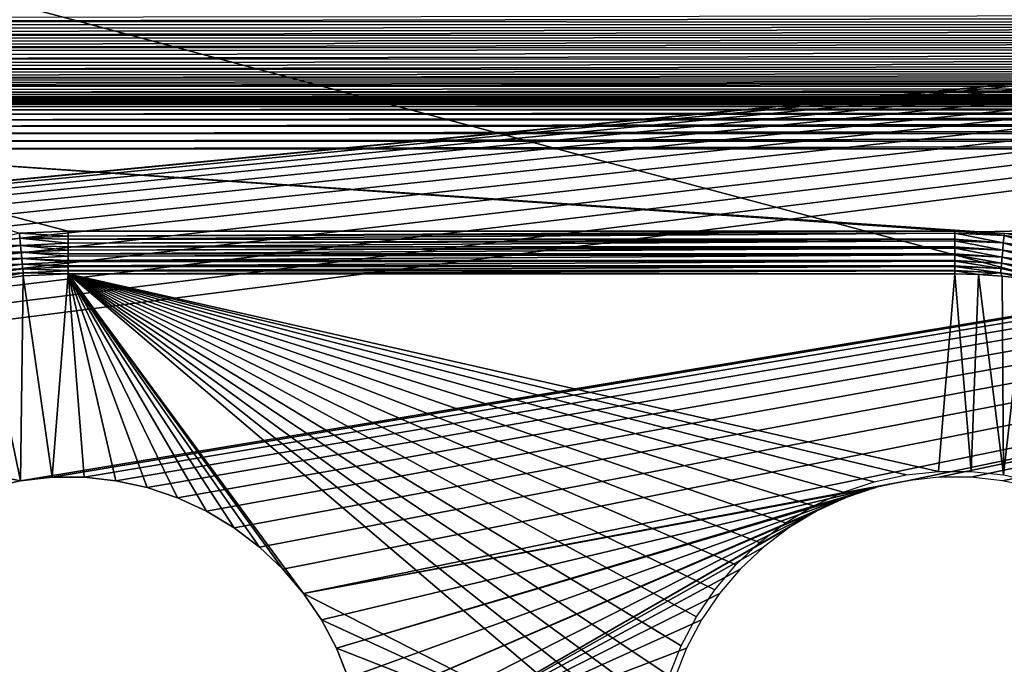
# Model space of a CAD drawing. Header units: millimetres. Extents: x -110 to 110, y 0 to 80.
# Tile 216 of 256: x -38 to -16, y 51 to 65. Entities that reach past the tile are written whole.
import ezdxf

# ---------------------------------------------------------------- set-up
doc = ezdxf.new("R2010")
doc.units = ezdxf.units.MM
doc.header["$LTSCALE"] = 59.460957
for name, color, linetype in [('157', 7, 'CONTINUOUS'), ('194', 7, 'CONTINUOUS'), ('248', 7, 'CONTINUOUS'), ('33', 7, 'CONTINUOUS'), ('336', 7, 'CONTINUOUS'), ('338', 7, 'CONTINUOUS'), ('345', 7, 'CONTINUOUS'), ('346', 7, 'CONTINUOUS'), ('347', 7, 'CONTINUOUS'), ('49', 7, 'CONTINUOUS'), ('6', 7, 'CONTINUOUS'), ('74', 7, 'CONTINUOUS')]:
    doc.layers.add(name, color=color, linetype=linetype)

msp = doc.modelspace()

# ---------------------------------------------------------------- linework, layer by layer
at = {"layer": '157', "color": 7, "linetype": 'Continuous', "true_color": 0xe0f2ff}
for points in [[(-43.367, 63.217, 50.983), (67.522, 63.217, 50.983), (-43.403, 63.253, 53.035), (-43.367, 63.217, 50.983)], [(67.522, 63.217, 50.983), (67.665, 63.223, 51.321), (-43.403, 63.253, 53.035), (67.522, 63.217, 50.983)], [(67.665, 63.223, 51.321), (67.85, 63.229, 51.641), (-43.403, 63.253, 53.035), (67.665, 63.223, 51.321)], [(67.85, 63.229, 51.641), (68.073, 63.234, 51.936), (-43.403, 63.253, 53.035), (67.85, 63.229, 51.641)], [(68.073, 63.234, 51.936), (68.33, 63.238, 52.201), (-43.403, 63.253, 53.035), (68.073, 63.234, 51.936)], [(68.33, 63.238, 52.201), (68.618, 63.242, 52.432), (-43.403, 63.253, 53.035), (68.33, 63.238, 52.201)], [(68.618, 63.242, 52.432), (68.932, 63.246, 52.626), (-43.403, 63.253, 53.035), (68.618, 63.242, 52.432)], [(68.932, 63.246, 52.626), (69.268, 63.249, 52.78), (-43.403, 63.253, 53.035), (68.932, 63.246, 52.626)], [(69.268, 63.249, 52.78), (69.619, 63.25, 52.892), (-43.403, 63.253, 53.035), (69.268, 63.249, 52.78)], [(69.619, 63.25, 52.892), (69.983, 63.252, 52.96), (-43.403, 63.253, 53.035), (69.619, 63.25, 52.892)], [(69.983, 63.252, 52.96), (70.35, 63.252, 52.983), (-43.403, 63.253, 53.035), (69.983, 63.252, 52.96)], [(-43.403, 63.253, 53.035), (70.35, 63.252, 52.983), (81.331, 63.253, 53.035), (-43.403, 63.253, 53.035)]]:
    msp.add_3dface(points, dxfattribs=at)
at = {"layer": '194', "color": 7, "linetype": 'Continuous', "true_color": 0xe0f2ff}
for points in [[(-46.937, 65.02, 54.986), (81.331, 65.253, 55), (-47.091, 65.097, 54.994), (-46.937, 65.02, 54.986)], [(81.331, 64.971, 54.98), (81.331, 65.253, 55), (-46.937, 65.02, 54.986), (81.331, 64.971, 54.98)], [(-46.785, 64.944, 54.976), (81.331, 64.971, 54.98), (-46.937, 65.02, 54.986), (-46.785, 64.944, 54.976)], [(-46.634, 64.868, 54.963), (81.331, 64.971, 54.98), (-46.785, 64.944, 54.976), (-46.634, 64.868, 54.963)], [(-46.485, 64.794, 54.947), (81.331, 64.971, 54.98), (-46.634, 64.868, 54.963), (-46.485, 64.794, 54.947)], [(-46.338, 64.721, 54.928), (81.331, 64.971, 54.98), (-46.485, 64.794, 54.947), (-46.338, 64.721, 54.928)], [(81.331, 64.695, 54.921), (81.331, 64.971, 54.98), (-46.338, 64.721, 54.928), (81.331, 64.695, 54.921)], [(-46.195, 64.649, 54.907), (81.331, 64.695, 54.921), (-46.338, 64.721, 54.928), (-46.195, 64.649, 54.907)], [(-46.055, 64.579, 54.883), (81.331, 64.695, 54.921), (-46.195, 64.649, 54.907), (-46.055, 64.579, 54.883)], [(-45.919, 64.511, 54.857), (81.331, 64.695, 54.921), (-46.055, 64.579, 54.883), (-45.919, 64.511, 54.857)], [(-45.787, 64.445, 54.83), (81.331, 64.695, 54.921), (-45.919, 64.511, 54.857), (-45.787, 64.445, 54.83)], [(81.331, 64.431, 54.823), (81.331, 64.695, 54.921), (-45.787, 64.445, 54.83), (81.331, 64.431, 54.823)], [(-45.658, 64.38, 54.8), (81.331, 64.431, 54.823), (-45.787, 64.445, 54.83), (-45.658, 64.38, 54.8)], [(-45.473, 64.288, 54.752), (81.331, 64.431, 54.823), (-45.658, 64.38, 54.8), (-45.473, 64.288, 54.752)], [(-45.298, 64.2, 54.701), (81.331, 64.431, 54.823), (-45.473, 64.288, 54.752), (-45.298, 64.2, 54.701)], [(81.331, 64.182, 54.689), (81.331, 64.431, 54.823), (-45.298, 64.2, 54.701), (81.331, 64.182, 54.689)], [(-45.133, 64.118, 54.647), (81.331, 64.182, 54.689), (-45.298, 64.2, 54.701), (-45.133, 64.118, 54.647)], [(-44.979, 64.041, 54.591), (81.331, 64.182, 54.689), (-45.133, 64.118, 54.647), (-44.979, 64.041, 54.591)], [(-44.835, 63.969, 54.533), (81.331, 64.182, 54.689), (-44.979, 64.041, 54.591), (-44.835, 63.969, 54.533)], [(81.331, 63.955, 54.522), (81.331, 64.182, 54.689), (-44.835, 63.969, 54.533), (81.331, 63.955, 54.522)], [(-44.7, 63.901, 54.474), (81.331, 63.955, 54.522), (-44.835, 63.969, 54.533), (-44.7, 63.901, 54.474)], [(-44.575, 63.839, 54.415), (81.331, 63.955, 54.522), (-44.7, 63.901, 54.474), (-44.575, 63.839, 54.415)], [(-44.46, 63.781, 54.355), (81.331, 63.955, 54.522), (-44.575, 63.839, 54.415), (-44.46, 63.781, 54.355)], [(81.331, 63.754, 54.324), (81.331, 63.955, 54.522), (-44.46, 63.781, 54.355), (81.331, 63.754, 54.324)], [(-44.353, 63.728, 54.294), (81.331, 63.754, 54.324), (-44.46, 63.781, 54.355), (-44.353, 63.728, 54.294)], [(-44.255, 63.679, 54.234), (81.331, 63.754, 54.324), (-44.353, 63.728, 54.294), (-44.255, 63.679, 54.234)], [(-44.165, 63.634, 54.175), (81.331, 63.754, 54.324), (-44.255, 63.679, 54.234), (-44.165, 63.634, 54.175)], [(-44.083, 63.593, 54.116), (81.331, 63.754, 54.324), (-44.165, 63.634, 54.175), (-44.083, 63.593, 54.116)], [(81.331, 63.582, 54.1), (81.331, 63.754, 54.324), (-44.083, 63.593, 54.116), (81.331, 63.582, 54.1)], [(-43.938, 63.52, 54), (81.331, 63.582, 54.1), (-44.083, 63.593, 54.116), (-43.938, 63.52, 54)], [(-43.819, 63.461, 53.888), (81.331, 63.582, 54.1), (-43.938, 63.52, 54), (-43.819, 63.461, 53.888)], [(81.331, 63.444, 53.854), (81.331, 63.582, 54.1), (-43.819, 63.461, 53.888), (81.331, 63.444, 53.854)], [(-43.719, 63.411, 53.78), (81.331, 63.444, 53.854), (-43.819, 63.461, 53.888), (-43.719, 63.411, 53.78)], [(-43.639, 63.371, 53.677), (81.331, 63.444, 53.854), (-43.719, 63.411, 53.78), (-43.639, 63.371, 53.677)], [(81.331, 63.342, 53.591), (81.331, 63.444, 53.854), (-43.639, 63.371, 53.677), (81.331, 63.342, 53.591)], [(-43.573, 63.338, 53.577), (81.331, 63.342, 53.591), (-43.639, 63.371, 53.677), (-43.573, 63.338, 53.577)], [(-43.52, 63.311, 53.481), (81.331, 63.342, 53.591), (-43.573, 63.338, 53.577), (-43.52, 63.311, 53.481)], [(-43.479, 63.291, 53.388), (81.331, 63.342, 53.591), (-43.52, 63.311, 53.481), (-43.479, 63.291, 53.388)], [(81.331, 63.278, 53.316), (81.331, 63.342, 53.591), (-43.479, 63.291, 53.388), (81.331, 63.278, 53.316)], [(-43.447, 63.275, 53.298), (81.331, 63.278, 53.316), (-43.479, 63.291, 53.388), (-43.447, 63.275, 53.298)], [(-43.425, 63.264, 53.211), (81.331, 63.278, 53.316), (-43.447, 63.275, 53.298), (-43.425, 63.264, 53.211)], [(-43.41, 63.256, 53.124), (81.331, 63.278, 53.316), (-43.425, 63.264, 53.211), (-43.41, 63.256, 53.124)], [(-43.403, 63.253, 53.035), (81.331, 63.278, 53.316), (-43.41, 63.256, 53.124), (-43.403, 63.253, 53.035)], [(-43.403, 63.253, 53.035), (81.331, 63.253, 53.035), (81.331, 63.278, 53.316), (-43.403, 63.253, 53.035)]]:
    msp.add_3dface(points, dxfattribs=at)
at = {"layer": '248', "color": 7, "linetype": 'Continuous', "true_color": 0xe0f2ff}
for points in [[(67.522, 63.217, 50.983), (-43.367, 63.199, 50.811), (67.522, 63.199, 50.811), (67.522, 63.217, 50.983)], [(67.522, 63.217, 50.983), (-43.367, 63.217, 50.983), (-43.367, 63.199, 50.811), (67.522, 63.217, 50.983)], [(67.522, 63.199, 50.811), (-43.367, 63.152, 50.645), (67.522, 63.152, 50.645), (67.522, 63.199, 50.811)], [(-43.367, 63.199, 50.811), (-43.367, 63.152, 50.645), (67.522, 63.199, 50.811), (-43.367, 63.199, 50.811)], [(-43.367, 63.152, 50.645), (-43.367, 63.077, 50.49), (67.522, 63.152, 50.645), (-43.367, 63.152, 50.645)], [(67.522, 63.152, 50.645), (-43.367, 63.077, 50.49), (67.522, 63.077, 50.49), (67.522, 63.152, 50.645)], [(67.522, 63.077, 50.49), (-43.367, 62.977, 50.35), (67.522, 62.977, 50.35), (67.522, 63.077, 50.49)], [(-43.367, 63.077, 50.49), (-43.367, 62.977, 50.35), (67.522, 63.077, 50.49), (-43.367, 63.077, 50.49)], [(67.522, 62.977, 50.35), (-43.367, 62.854, 50.229), (67.522, 62.854, 50.229), (67.522, 62.977, 50.35)], [(-43.367, 62.977, 50.35), (-43.367, 62.854, 50.229), (67.522, 62.977, 50.35), (-43.367, 62.977, 50.35)], [(67.522, 62.854, 50.229), (-43.367, 62.712, 50.131), (67.522, 62.712, 50.131), (67.522, 62.854, 50.229)], [(-43.367, 62.854, 50.229), (-43.367, 62.712, 50.131), (67.522, 62.854, 50.229), (-43.367, 62.854, 50.229)], [(67.522, 62.712, 50.131), (-43.367, 62.556, 50.059), (67.522, 62.556, 50.059), (67.522, 62.712, 50.131)], [(-43.367, 62.712, 50.131), (-43.367, 62.556, 50.059), (67.522, 62.712, 50.131), (-43.367, 62.712, 50.131)], [(67.522, 62.556, 50.059), (-43.367, 62.389, 50.015), (67.522, 62.389, 50.015), (67.522, 62.556, 50.059)], [(-43.367, 62.556, 50.059), (-43.367, 62.389, 50.015), (67.522, 62.556, 50.059), (-43.367, 62.556, 50.059)], [(-43.367, 62.217, 50), (67.522, 62.217, 50), (67.522, 62.389, 50.015), (-43.367, 62.217, 50)], [(-43.367, 62.389, 50.015), (-43.367, 62.217, 50), (67.522, 62.389, 50.015), (-43.367, 62.389, 50.015)]]:
    msp.add_3dface(points, dxfattribs=at)
at = {"layer": '33', "color": 7, "linetype": 'Continuous', "true_color": 0xe0f2ff}
for points in [[(57.548, 70.705, 47.036), (-51.904, 60.172, 46.852), (-57.548, 70.705, 47.036), (57.548, 70.705, 47.036)], [(-51.904, 60.172, 46.852), (57.548, 70.705, 47.036), (-51.5, 60.198, 46.853), (-51.904, 60.172, 46.852)], [(-51.5, 60.198, 46.853), (57.548, 70.705, 47.036), (-51.096, 60.172, 46.852), (-51.5, 60.198, 46.853)], [(-51.096, 60.172, 46.852), (57.548, 70.705, 47.036), (-50.699, 60.093, 46.851), (-51.096, 60.172, 46.852)], [(-50.699, 60.093, 46.851), (57.548, 70.705, 47.036), (-50.316, 59.962, 46.848), (-50.699, 60.093, 46.851)], [(-50.316, 59.962, 46.848), (57.548, 70.705, 47.036), (-49.953, 59.783, 46.845), (-50.316, 59.962, 46.848)], [(-49.953, 59.783, 46.845), (57.548, 70.705, 47.036), (-49.616, 59.558, 46.841), (-49.953, 59.783, 46.845)], [(-49.616, 59.558, 46.841), (57.548, 70.705, 47.036), (-49.312, 59.292, 46.837), (-49.616, 59.558, 46.841)], [(-49.312, 59.292, 46.837), (57.548, 70.705, 47.036), (-49.045, 58.987, 46.831), (-49.312, 59.292, 46.837)], [(-49.045, 58.987, 46.831), (57.548, 70.705, 47.036), (-48.82, 58.651, 46.826), (-49.045, 58.987, 46.831)], [(-48.82, 58.651, 46.826), (57.548, 70.705, 47.036), (-48.641, 58.287, 46.819), (-48.82, 58.651, 46.826)], [(-48.641, 58.287, 46.819), (57.548, 70.705, 47.036), (-48.511, 57.904, 46.813), (-48.641, 58.287, 46.819)], [(-48.511, 57.904, 46.813), (57.548, 70.705, 47.036), (-48.432, 57.507, 46.806), (-48.511, 57.904, 46.813)], [(-48.432, 57.507, 46.806), (57.548, 70.705, 47.036), (-48.406, 57.103, 46.799), (-48.432, 57.507, 46.806)], [(-48.406, 57.103, 46.799), (57.548, 70.705, 47.036), (-37.551, 54.914, 46.76), (-48.406, 57.103, 46.799)], [(-37.551, 54.914, 46.76), (57.548, 70.705, 47.036), (-36.852, 54.99, 46.762), (-37.551, 54.914, 46.76)], [(-36.852, 54.99, 46.762), (57.548, 70.705, 47.036), (-36.148, 54.99, 46.762), (-36.852, 54.99, 46.762)], [(-36.148, 54.99, 46.762), (57.548, 70.705, 47.036), (-35.449, 54.914, 46.76), (-36.148, 54.99, 46.762)], [(-35.449, 54.914, 46.76), (57.548, 70.705, 47.036), (-34.761, 54.763, 46.758), (-35.449, 54.914, 46.76)], [(-34.761, 54.763, 46.758), (57.548, 70.705, 47.036), (-34.094, 54.538, 46.754), (-34.761, 54.763, 46.758)], [(-34.094, 54.538, 46.754), (57.548, 70.705, 47.036), (-33.456, 54.243, 46.749), (-34.094, 54.538, 46.754)], [(-33.456, 54.243, 46.749), (57.548, 70.705, 47.036), (-32.853, 53.88, 46.742), (-33.456, 54.243, 46.749)], [(-32.853, 53.88, 46.742), (57.548, 70.705, 47.036), (-32.292, 53.454, 46.735), (-32.853, 53.88, 46.742)], [(-32.292, 53.454, 46.735), (57.548, 70.705, 47.036), (-31.781, 52.97, 46.726), (-32.292, 53.454, 46.735)], [(-31.781, 52.97, 46.726), (57.548, 70.705, 47.036), (-31.326, 52.434, 46.717), (-31.781, 52.97, 46.726)], [(57.548, 70.705, 47.036), (-18.051, 54.914, 46.76), (-31.326, 52.434, 46.717), (57.548, 70.705, 47.036)], [(-18.051, 54.914, 46.76), (57.548, 70.705, 47.036), (-17.352, 54.99, 46.762), (-18.051, 54.914, 46.76)], [(-17.352, 54.99, 46.762), (57.548, 70.705, 47.036), (-16.648, 54.99, 46.762), (-17.352, 54.99, 46.762)], [(-16.648, 54.99, 46.762), (57.548, 70.705, 47.036), (-15.949, 54.914, 46.76), (-16.648, 54.99, 46.762)], [(-15.949, 54.914, 46.76), (57.548, 70.705, 47.036), (-15.261, 54.763, 46.758), (-15.949, 54.914, 46.76)], [(-38.239, 54.763, 46.758), (-48.406, 57.103, 46.799), (-37.551, 54.914, 46.76), (-38.239, 54.763, 46.758)], [(-18.051, 54.914, 46.76), (-18.739, 54.763, 46.758), (-31.326, 52.434, 46.717), (-18.051, 54.914, 46.76)], [(-31.326, 52.434, 46.717), (-18.739, 54.763, 46.758), (-30.931, 51.851, 46.707), (-31.326, 52.434, 46.717)], [(-30.931, 51.851, 46.707), (-18.739, 54.763, 46.758), (-30.601, 51.229, 46.696), (-30.931, 51.851, 46.707)], [(-18.739, 54.763, 46.758), (-19.406, 54.538, 46.754), (-30.601, 51.229, 46.696), (-18.739, 54.763, 46.758)], [(-30.601, 51.229, 46.696), (-19.406, 54.538, 46.754), (-30.34, 50.576, 46.685), (-30.601, 51.229, 46.696)], [(-30.34, 50.576, 46.685), (-19.406, 54.538, 46.754), (-30.152, 49.897, 46.673), (-30.34, 50.576, 46.685)], [(-19.406, 54.538, 46.754), (-20.044, 54.243, 46.749), (-30.152, 49.897, 46.673), (-19.406, 54.538, 46.754)], [(-30.152, 49.897, 46.673), (-20.044, 54.243, 46.749), (-30.038, 49.203, 46.661), (-30.152, 49.897, 46.673)], [(-20.044, 54.243, 46.749), (-30, 48.5, 46.648), (-30.038, 49.203, 46.661), (-20.044, 54.243, 46.749)], [(-20.044, 54.243, 46.749), (-20.647, 53.88, 46.742), (-30, 48.5, 46.648), (-20.044, 54.243, 46.749)], [(-20.647, 53.88, 46.742), (-21.208, 53.454, 46.735), (-30, 48.5, 46.648), (-20.647, 53.88, 46.742)], [(-21.208, 53.454, 46.735), (-21.719, 52.97, 46.726), (-30, 48.5, 46.648), (-21.208, 53.454, 46.735)], [(-21.719, 52.97, 46.726), (-22.174, 52.434, 46.717), (-30, 48.5, 46.648), (-21.719, 52.97, 46.726)], [(-22.174, 52.434, 46.717), (-22.569, 51.851, 46.707), (-30, 48.5, 46.648), (-22.174, 52.434, 46.717)], [(-22.569, 51.851, 46.707), (-22.899, 51.229, 46.696), (-30, 48.5, 46.648), (-22.569, 51.851, 46.707)], [(-22.899, 51.229, 46.696), (-23.16, 50.576, 46.685), (-30, 48.5, 46.648), (-22.899, 51.229, 46.696)]]:
    msp.add_3dface(points, dxfattribs=at)
at = {"layer": '336', "color": 7, "linetype": 'Continuous', "true_color": 0xe0f2ff}
for points in [[(-38.466, 59.288, 49.337), (-37.551, 54.914, 49.261), (-37.487, 59.421, 49.339), (-38.466, 59.288, 49.337)], [(-37.551, 54.914, 49.261), (-36.852, 54.99, 49.262), (-37.487, 59.421, 49.339), (-37.551, 54.914, 49.261)], [(-37.487, 59.421, 49.339), (-36.852, 54.99, 49.262), (-36.5, 59.465, 49.34), (-37.487, 59.421, 49.339)], [(-36.852, 54.99, 49.262), (-36.148, 54.99, 49.262), (-36.5, 59.465, 49.34), (-36.852, 54.99, 49.262)], [(-31.781, 52.97, 49.227), (-31.326, 52.434, 49.217), (-36.5, 59.465, 49.34), (-31.781, 52.97, 49.227)], [(-32.292, 53.454, 49.235), (-31.781, 52.97, 49.227), (-36.5, 59.465, 49.34), (-32.292, 53.454, 49.235)], [(-32.853, 53.88, 49.243), (-32.292, 53.454, 49.235), (-36.5, 59.465, 49.34), (-32.853, 53.88, 49.243)], [(-33.456, 54.243, 49.249), (-32.853, 53.88, 49.243), (-36.5, 59.465, 49.34), (-33.456, 54.243, 49.249)], [(-34.094, 54.538, 49.254), (-33.456, 54.243, 49.249), (-36.5, 59.465, 49.34), (-34.094, 54.538, 49.254)], [(-34.761, 54.763, 49.258), (-34.094, 54.538, 49.254), (-36.5, 59.465, 49.34), (-34.761, 54.763, 49.258)], [(-35.449, 54.914, 49.261), (-34.761, 54.763, 49.258), (-36.5, 59.465, 49.34), (-35.449, 54.914, 49.261)], [(-36.148, 54.99, 49.262), (-35.449, 54.914, 49.261), (-36.5, 59.465, 49.34), (-36.148, 54.99, 49.262)], [(-31.326, 52.434, 49.217), (-23.631, 48.5, 49.149), (-36.5, 59.465, 49.34), (-31.326, 52.434, 49.217)], [(-22.682, 51.919, 49.208), (-22.279, 52.513, 49.219), (-36.5, 59.465, 49.34), (-22.682, 51.919, 49.208)], [(-23.018, 51.285, 49.197), (-22.682, 51.919, 49.208), (-36.5, 59.465, 49.34), (-23.018, 51.285, 49.197)], [(-23.284, 50.618, 49.186), (-23.018, 51.285, 49.197), (-36.5, 59.465, 49.34), (-23.284, 50.618, 49.186)], [(-23.476, 49.926, 49.174), (-23.284, 50.618, 49.186), (-36.5, 59.465, 49.34), (-23.476, 49.926, 49.174)], [(-23.592, 49.217, 49.161), (-23.476, 49.926, 49.174), (-36.5, 59.465, 49.34), (-23.592, 49.217, 49.161)], [(-23.631, 48.5, 49.149), (-23.592, 49.217, 49.161), (-36.5, 59.465, 49.34), (-23.631, 48.5, 49.149)], [(-18.073, 55.044, 49.263), (-17.359, 55.121, 49.264), (-36.5, 59.465, 49.34), (-18.073, 55.044, 49.263)], [(-36.5, 59.465, 49.34), (-17.359, 55.121, 49.264), (-17, 59.465, 49.34), (-36.5, 59.465, 49.34)], [(-18.774, 54.889, 49.26), (-18.073, 55.044, 49.263), (-36.5, 59.465, 49.34), (-18.774, 54.889, 49.26)], [(-19.455, 54.66, 49.256), (-18.774, 54.889, 49.26), (-36.5, 59.465, 49.34), (-19.455, 54.66, 49.256)], [(-20.106, 54.359, 49.251), (-19.455, 54.66, 49.256), (-36.5, 59.465, 49.34), (-20.106, 54.359, 49.251)], [(-20.721, 53.989, 49.245), (-20.106, 54.359, 49.251), (-36.5, 59.465, 49.34), (-20.721, 53.989, 49.245)], [(-21.293, 53.554, 49.237), (-20.721, 53.989, 49.245), (-36.5, 59.465, 49.34), (-21.293, 53.554, 49.237)], [(-21.814, 53.061, 49.228), (-21.293, 53.554, 49.237), (-36.5, 59.465, 49.34), (-21.814, 53.061, 49.228)], [(-22.279, 52.513, 49.219), (-21.814, 53.061, 49.228), (-36.5, 59.465, 49.34), (-22.279, 52.513, 49.219)], [(-17.359, 55.121, 49.264), (-16.641, 55.121, 49.264), (-17, 59.465, 49.34), (-17.359, 55.121, 49.264)], [(-17, 59.465, 49.34), (-16.641, 55.121, 49.264), (-16.477, 59.453, 49.34), (-17, 59.465, 49.34)], [(-16.641, 55.121, 49.264), (-15.927, 55.044, 49.263), (-16.477, 59.453, 49.34), (-16.641, 55.121, 49.264)], [(-16.477, 59.453, 49.34), (-15.927, 55.044, 49.263), (-15.956, 59.416, 49.339), (-16.477, 59.453, 49.34)], [(-15.956, 59.416, 49.339), (-15.927, 55.044, 49.263), (-15.437, 59.353, 49.338), (-15.956, 59.416, 49.339)], [(-15.927, 55.044, 49.263), (-15.226, 54.889, 49.26), (-15.437, 59.353, 49.338), (-15.927, 55.044, 49.263)], [(-38.239, 54.763, 49.258), (-37.551, 54.914, 49.261), (-38.466, 59.288, 49.337), (-38.239, 54.763, 49.258)], [(-30.931, 51.851, 49.207), (-23.631, 48.5, 49.149), (-31.326, 52.434, 49.217), (-30.931, 51.851, 49.207)], [(-30.601, 51.229, 49.196), (-23.631, 48.5, 49.149), (-30.931, 51.851, 49.207), (-30.601, 51.229, 49.196)], [(-30.34, 50.576, 49.185), (-23.631, 48.5, 49.149), (-30.601, 51.229, 49.196), (-30.34, 50.576, 49.185)]]:
    msp.add_3dface(points, dxfattribs=at)
at = {"layer": '338', "color": 7, "linetype": 'Continuous', "true_color": 0xe0f2ff}
for points in [[(-37.551, 54.914, 46.76), (-37.551, 54.914, 49.261), (-38.239, 54.763, 49.258), (-37.551, 54.914, 46.76)], [(-38.239, 54.763, 46.758), (-37.551, 54.914, 46.76), (-38.239, 54.763, 49.258), (-38.239, 54.763, 46.758)], [(-36.852, 54.99, 46.762), (-36.852, 54.99, 49.262), (-37.551, 54.914, 49.261), (-36.852, 54.99, 46.762)], [(-37.551, 54.914, 46.76), (-36.852, 54.99, 46.762), (-37.551, 54.914, 49.261), (-37.551, 54.914, 46.76)], [(-36.852, 54.99, 46.762), (-36.148, 54.99, 46.762), (-36.852, 54.99, 49.262), (-36.852, 54.99, 46.762)], [(-36.148, 54.99, 46.762), (-36.148, 54.99, 49.262), (-36.852, 54.99, 49.262), (-36.148, 54.99, 46.762)], [(-36.148, 54.99, 46.762), (-35.449, 54.914, 46.76), (-36.148, 54.99, 49.262), (-36.148, 54.99, 46.762)], [(-35.449, 54.914, 46.76), (-35.449, 54.914, 49.261), (-36.148, 54.99, 49.262), (-35.449, 54.914, 46.76)], [(-35.449, 54.914, 46.76), (-34.761, 54.763, 46.758), (-35.449, 54.914, 49.261), (-35.449, 54.914, 46.76)], [(-34.761, 54.763, 46.758), (-34.761, 54.763, 49.258), (-35.449, 54.914, 49.261), (-34.761, 54.763, 46.758)], [(-34.761, 54.763, 46.758), (-34.094, 54.538, 46.754), (-34.761, 54.763, 49.258), (-34.761, 54.763, 46.758)], [(-34.094, 54.538, 46.754), (-34.094, 54.538, 49.254), (-34.761, 54.763, 49.258), (-34.094, 54.538, 46.754)], [(-34.094, 54.538, 46.754), (-33.456, 54.243, 46.749), (-34.094, 54.538, 49.254), (-34.094, 54.538, 46.754)], [(-33.456, 54.243, 46.749), (-33.456, 54.243, 49.249), (-34.094, 54.538, 49.254), (-33.456, 54.243, 46.749)], [(-32.853, 53.88, 46.742), (-32.853, 53.88, 49.243), (-33.456, 54.243, 49.249), (-32.853, 53.88, 46.742)], [(-33.456, 54.243, 46.749), (-32.853, 53.88, 46.742), (-33.456, 54.243, 49.249), (-33.456, 54.243, 46.749)], [(-32.292, 53.454, 46.735), (-32.292, 53.454, 49.235), (-32.853, 53.88, 49.243), (-32.292, 53.454, 46.735)], [(-32.853, 53.88, 46.742), (-32.292, 53.454, 46.735), (-32.853, 53.88, 49.243), (-32.853, 53.88, 46.742)], [(-32.292, 53.454, 46.735), (-31.781, 52.97, 46.726), (-32.292, 53.454, 49.235), (-32.292, 53.454, 46.735)], [(-31.781, 52.97, 46.726), (-31.781, 52.97, 49.227), (-32.292, 53.454, 49.235), (-31.781, 52.97, 46.726)], [(-31.781, 52.97, 46.726), (-31.326, 52.434, 46.717), (-31.781, 52.97, 49.227), (-31.781, 52.97, 46.726)], [(-31.326, 52.434, 46.717), (-31.326, 52.434, 49.217), (-31.781, 52.97, 49.227), (-31.326, 52.434, 46.717)], [(-31.326, 52.434, 46.717), (-30.931, 51.851, 46.707), (-31.326, 52.434, 49.217), (-31.326, 52.434, 46.717)], [(-30.931, 51.851, 46.707), (-30.931, 51.851, 49.207), (-31.326, 52.434, 49.217), (-30.931, 51.851, 46.707)], [(-30.931, 51.851, 46.707), (-30.601, 51.229, 46.696), (-30.931, 51.851, 49.207), (-30.931, 51.851, 46.707)], [(-30.601, 51.229, 46.696), (-30.601, 51.229, 49.196), (-30.931, 51.851, 49.207), (-30.601, 51.229, 46.696)], [(-30.601, 51.229, 46.696), (-30.34, 50.576, 46.685), (-30.601, 51.229, 49.196), (-30.601, 51.229, 46.696)], [(-30.34, 50.576, 46.685), (-30.34, 50.576, 49.185), (-30.601, 51.229, 49.196), (-30.34, 50.576, 46.685)]]:
    msp.add_3dface(points, dxfattribs=at)
at = {"layer": '345', "color": 7, "linetype": 'Continuous', "true_color": 0xe0f2ff}
for points in [[(-16.455, 60.393, 50), (-17, 60.406, 50), (-15.917, 60.313, 49.999), (-16.455, 60.393, 50)], [(-15.917, 60.313, 49.999), (-17, 60.406, 50), (-17, 60.363, 49.999), (-15.917, 60.313, 49.999)], [(-15.917, 60.313, 49.999), (-17, 60.363, 49.999), (-15.933, 60.146, 49.977), (-15.917, 60.313, 49.999)], [(-15.933, 60.146, 49.977), (-17, 60.363, 49.999), (-17, 60.232, 49.985), (-15.933, 60.146, 49.977)], [(-17, 60.196, 49.978), (-15.933, 60.146, 49.977), (-17, 60.232, 49.985), (-17, 60.196, 49.978)], [(-15.91, 60.356, 50), (-16.455, 60.393, 50), (-15.917, 60.313, 49.999), (-15.91, 60.356, 50)], [(-14.875, 59.998, 49.977), (-15.917, 60.313, 49.999), (-15.933, 60.146, 49.977), (-14.875, 59.998, 49.977)], [(-14.844, 60.163, 49.999), (-15.91, 60.356, 50), (-15.917, 60.313, 49.999), (-14.844, 60.163, 49.999)], [(-14.844, 60.163, 49.999), (-15.917, 60.313, 49.999), (-14.875, 59.998, 49.977), (-14.844, 60.163, 49.999)], [(-15.933, 60.146, 49.977), (-17, 60.196, 49.978), (-15.947, 59.986, 49.928), (-15.933, 60.146, 49.977)], [(-15.947, 59.986, 49.928), (-17, 60.196, 49.978), (-17, 60.063, 49.939), (-15.947, 59.986, 49.928)], [(-17, 60.034, 49.928), (-15.947, 59.986, 49.928), (-17, 60.063, 49.939), (-17, 60.034, 49.928)], [(-15.947, 59.986, 49.928), (-17, 60.034, 49.928), (-15.961, 59.836, 49.852), (-15.947, 59.986, 49.928)], [(-15.961, 59.836, 49.852), (-17, 60.034, 49.928), (-17, 59.905, 49.866), (-15.961, 59.836, 49.852)], [(-14.904, 59.84, 49.927), (-15.933, 60.146, 49.977), (-15.947, 59.986, 49.928), (-14.904, 59.84, 49.927)], [(-14.875, 59.998, 49.977), (-15.933, 60.146, 49.977), (-14.904, 59.84, 49.927), (-14.875, 59.998, 49.977)], [(-17, 59.884, 49.853), (-15.961, 59.836, 49.852), (-17, 59.905, 49.866), (-17, 59.884, 49.853)], [(-15.961, 59.836, 49.852), (-17, 59.884, 49.853), (-15.973, 59.7, 49.752), (-15.961, 59.836, 49.852)], [(-15.973, 59.7, 49.752), (-17, 59.884, 49.853), (-17, 59.762, 49.765), (-15.973, 59.7, 49.752)], [(-14.955, 59.559, 49.751), (-15.961, 59.836, 49.852), (-15.973, 59.7, 49.752), (-14.955, 59.559, 49.751)], [(-14.931, 59.692, 49.851), (-15.947, 59.986, 49.928), (-15.961, 59.836, 49.852), (-14.931, 59.692, 49.851)], [(-14.931, 59.692, 49.851), (-15.961, 59.836, 49.852), (-14.955, 59.559, 49.751), (-14.931, 59.692, 49.851)], [(-14.904, 59.84, 49.927), (-15.947, 59.986, 49.928), (-14.931, 59.692, 49.851), (-14.904, 59.84, 49.927)], [(-17, 59.748, 49.753), (-15.973, 59.7, 49.752), (-17, 59.762, 49.765), (-17, 59.748, 49.753)], [(-15.973, 59.7, 49.752), (-17, 59.748, 49.753), (-15.984, 59.584, 49.631), (-15.973, 59.7, 49.752)], [(-15.984, 59.584, 49.631), (-17, 59.748, 49.753), (-17, 59.639, 49.642), (-15.984, 59.584, 49.631)], [(-17, 59.63, 49.632), (-15.984, 59.584, 49.631), (-17, 59.639, 49.642), (-17, 59.63, 49.632)], [(-15.993, 59.489, 49.491), (-17, 59.63, 49.632), (-17, 59.539, 49.499), (-15.993, 59.489, 49.491)], [(-15.984, 59.584, 49.631), (-17, 59.63, 49.632), (-15.993, 59.489, 49.491), (-15.984, 59.584, 49.631)], [(-14.994, 59.351, 49.489), (-15.984, 59.584, 49.631), (-15.993, 59.489, 49.491), (-14.994, 59.351, 49.489)], [(-14.977, 59.444, 49.629), (-15.973, 59.7, 49.752), (-15.984, 59.584, 49.631), (-14.977, 59.444, 49.629)], [(-14.977, 59.444, 49.629), (-15.984, 59.584, 49.631), (-14.994, 59.351, 49.489), (-14.977, 59.444, 49.629)], [(-14.955, 59.559, 49.751), (-15.973, 59.7, 49.752), (-14.977, 59.444, 49.629), (-14.955, 59.559, 49.751)], [(-17, 59.535, 49.492), (-15.993, 59.489, 49.491), (-17, 59.539, 49.499), (-17, 59.535, 49.492)], [(-17, 59.465, 49.34), (-16.477, 59.453, 49.34), (-17, 59.535, 49.492), (-17, 59.465, 49.34)], [(-16.477, 59.453, 49.34), (-15.993, 59.489, 49.491), (-17, 59.535, 49.492), (-16.477, 59.453, 49.34)], [(-16.477, 59.453, 49.34), (-15.956, 59.416, 49.339), (-15.993, 59.489, 49.491), (-16.477, 59.453, 49.34)], [(-15.437, 59.353, 49.338), (-14.994, 59.351, 49.489), (-15.993, 59.489, 49.491), (-15.437, 59.353, 49.338)], [(-15.956, 59.416, 49.339), (-15.437, 59.353, 49.338), (-15.993, 59.489, 49.491), (-15.956, 59.416, 49.339)]]:
    msp.add_3dface(points, dxfattribs=at)
at = {"layer": '346', "color": 7, "linetype": 'Continuous', "true_color": 0xe0f2ff}
for points in [[(-17, 60.363, 49.999), (-17, 60.406, 50), (-36.5, 60.297, 49.994), (-17, 60.363, 49.999)], [(-17, 60.406, 50), (-36.5, 60.406, 50), (-36.5, 60.297, 49.994), (-17, 60.406, 50)], [(-17, 60.232, 49.985), (-17, 60.363, 49.999), (-36.5, 60.232, 49.985), (-17, 60.232, 49.985)], [(-36.5, 60.232, 49.985), (-17, 60.363, 49.999), (-36.5, 60.297, 49.994), (-36.5, 60.232, 49.985)], [(-36.5, 60.141, 49.964), (-17, 60.232, 49.985), (-36.5, 60.232, 49.985), (-36.5, 60.141, 49.964)], [(-17, 60.196, 49.978), (-17, 60.232, 49.985), (-36.5, 60.141, 49.964), (-17, 60.196, 49.978)], [(-36.5, 60.063, 49.939), (-17, 60.196, 49.978), (-36.5, 60.141, 49.964), (-36.5, 60.063, 49.939)], [(-17, 60.063, 49.939), (-17, 60.196, 49.978), (-36.5, 60.063, 49.939), (-17, 60.063, 49.939)], [(-17, 60.034, 49.928), (-17, 60.063, 49.939), (-36.5, 59.991, 49.91), (-17, 60.034, 49.928)], [(-36.5, 59.991, 49.91), (-17, 60.063, 49.939), (-36.5, 60.063, 49.939), (-36.5, 59.991, 49.91)], [(-17, 59.905, 49.866), (-17, 60.034, 49.928), (-36.5, 59.905, 49.866), (-17, 59.905, 49.866)], [(-36.5, 59.905, 49.866), (-17, 60.034, 49.928), (-36.5, 59.991, 49.91), (-36.5, 59.905, 49.866)], [(-17, 59.884, 49.853), (-17, 59.905, 49.866), (-36.5, 59.852, 49.832), (-17, 59.884, 49.853)], [(-36.5, 59.852, 49.832), (-17, 59.905, 49.866), (-36.5, 59.905, 49.866), (-36.5, 59.852, 49.832)], [(-17, 59.762, 49.765), (-17, 59.884, 49.853), (-36.5, 59.762, 49.765), (-17, 59.762, 49.765)], [(-36.5, 59.762, 49.765), (-17, 59.884, 49.853), (-36.5, 59.852, 49.832), (-36.5, 59.762, 49.765)], [(-36.5, 59.727, 49.734), (-17, 59.762, 49.765), (-36.5, 59.762, 49.765), (-36.5, 59.727, 49.734)], [(-17, 59.748, 49.753), (-17, 59.762, 49.765), (-36.5, 59.727, 49.734), (-17, 59.748, 49.753)], [(-36.5, 59.639, 49.642), (-17, 59.748, 49.753), (-36.5, 59.727, 49.734), (-36.5, 59.639, 49.642)], [(-17, 59.639, 49.642), (-17, 59.748, 49.753), (-36.5, 59.639, 49.642), (-17, 59.639, 49.642)], [(-17, 59.63, 49.632), (-17, 59.639, 49.642), (-36.5, 59.619, 49.617), (-17, 59.63, 49.632)], [(-36.5, 59.619, 49.617), (-17, 59.639, 49.642), (-36.5, 59.639, 49.642), (-36.5, 59.619, 49.617)], [(-17, 59.539, 49.499), (-17, 59.63, 49.632), (-36.5, 59.539, 49.499), (-17, 59.539, 49.499)], [(-36.5, 59.539, 49.499), (-17, 59.63, 49.632), (-36.5, 59.619, 49.617), (-36.5, 59.539, 49.499)], [(-17, 59.535, 49.492), (-17, 59.539, 49.499), (-36.5, 59.531, 49.484), (-17, 59.535, 49.492)], [(-36.5, 59.531, 49.484), (-17, 59.539, 49.499), (-36.5, 59.539, 49.499), (-36.5, 59.531, 49.484)], [(-36.5, 59.465, 49.34), (-17, 59.535, 49.492), (-36.5, 59.531, 49.484), (-36.5, 59.465, 49.34)], [(-36.5, 59.465, 49.34), (-17, 59.465, 49.34), (-17, 59.535, 49.492), (-36.5, 59.465, 49.34)]]:
    msp.add_3dface(points, dxfattribs=at)
at = {"layer": '347', "color": 7, "linetype": 'Continuous', "true_color": 0xe0f2ff}
for points in [[(-37.562, 60.249, 49.994), (-37.572, 60.358, 50), (-38.615, 60.104, 49.994), (-37.562, 60.249, 49.994)], [(-37.562, 60.249, 49.994), (-38.615, 60.104, 49.994), (-37.548, 60.093, 49.964), (-37.562, 60.249, 49.994)], [(-36.5, 60.406, 50), (-37.572, 60.358, 50), (-36.5, 60.297, 49.994), (-36.5, 60.406, 50)], [(-36.5, 60.297, 49.994), (-37.572, 60.358, 50), (-37.562, 60.249, 49.994), (-36.5, 60.297, 49.994)], [(-36.5, 60.232, 49.985), (-36.5, 60.297, 49.994), (-37.562, 60.249, 49.994), (-36.5, 60.232, 49.985)], [(-36.5, 60.141, 49.964), (-36.5, 60.232, 49.985), (-37.562, 60.249, 49.994), (-36.5, 60.141, 49.964)], [(-36.5, 60.141, 49.964), (-37.562, 60.249, 49.994), (-37.548, 60.093, 49.964), (-36.5, 60.141, 49.964)], [(-37.548, 60.093, 49.964), (-38.615, 60.104, 49.994), (-38.587, 59.95, 49.963), (-37.548, 60.093, 49.964)], [(-37.548, 60.093, 49.964), (-38.587, 59.95, 49.963), (-37.534, 59.944, 49.91), (-37.548, 60.093, 49.964)], [(-36.5, 60.063, 49.939), (-36.5, 60.141, 49.964), (-37.548, 60.093, 49.964), (-36.5, 60.063, 49.939)], [(-36.5, 59.991, 49.91), (-36.5, 60.063, 49.939), (-37.548, 60.093, 49.964), (-36.5, 59.991, 49.91)], [(-36.5, 59.991, 49.91), (-37.548, 60.093, 49.964), (-37.534, 59.944, 49.91), (-36.5, 59.991, 49.91)], [(-36.5, 59.905, 49.866), (-36.5, 59.991, 49.91), (-37.534, 59.944, 49.91), (-36.5, 59.905, 49.866)], [(-37.534, 59.944, 49.91), (-38.587, 59.95, 49.963), (-38.56, 59.803, 49.909), (-37.534, 59.944, 49.91)], [(-37.534, 59.944, 49.91), (-38.56, 59.803, 49.909), (-37.522, 59.805, 49.832), (-37.534, 59.944, 49.91)], [(-37.522, 59.805, 49.832), (-38.56, 59.803, 49.909), (-38.535, 59.666, 49.831), (-37.522, 59.805, 49.832)], [(-37.522, 59.805, 49.832), (-38.535, 59.666, 49.831), (-37.511, 59.681, 49.733), (-37.522, 59.805, 49.832)], [(-36.5, 59.852, 49.832), (-37.534, 59.944, 49.91), (-37.522, 59.805, 49.832), (-36.5, 59.852, 49.832)], [(-36.5, 59.852, 49.832), (-36.5, 59.905, 49.866), (-37.534, 59.944, 49.91), (-36.5, 59.852, 49.832)], [(-36.5, 59.762, 49.765), (-36.5, 59.852, 49.832), (-37.522, 59.805, 49.832), (-36.5, 59.762, 49.765)], [(-36.5, 59.727, 49.734), (-37.522, 59.805, 49.832), (-37.511, 59.681, 49.733), (-36.5, 59.727, 49.734)], [(-36.5, 59.727, 49.734), (-36.5, 59.762, 49.765), (-37.522, 59.805, 49.832), (-36.5, 59.727, 49.734)], [(-37.511, 59.681, 49.733), (-38.535, 59.666, 49.831), (-38.513, 59.543, 49.732), (-37.511, 59.681, 49.733)], [(-37.511, 59.681, 49.733), (-38.513, 59.543, 49.732), (-37.501, 59.573, 49.616), (-37.511, 59.681, 49.733)], [(-37.501, 59.573, 49.616), (-38.513, 59.543, 49.732), (-38.494, 59.437, 49.614), (-37.501, 59.573, 49.616)], [(-37.501, 59.573, 49.616), (-38.494, 59.437, 49.614), (-37.493, 59.486, 49.483), (-37.501, 59.573, 49.616)], [(-36.5, 59.639, 49.642), (-36.5, 59.727, 49.734), (-37.511, 59.681, 49.733), (-36.5, 59.639, 49.642)], [(-36.5, 59.619, 49.617), (-36.5, 59.639, 49.642), (-37.511, 59.681, 49.733), (-36.5, 59.619, 49.617)], [(-36.5, 59.619, 49.617), (-37.511, 59.681, 49.733), (-37.501, 59.573, 49.616), (-36.5, 59.619, 49.617)], [(-36.5, 59.539, 49.499), (-36.5, 59.619, 49.617), (-37.501, 59.573, 49.616), (-36.5, 59.539, 49.499)], [(-36.5, 59.531, 49.484), (-36.5, 59.539, 49.499), (-37.501, 59.573, 49.616), (-36.5, 59.531, 49.484)], [(-36.5, 59.531, 49.484), (-37.501, 59.573, 49.616), (-37.493, 59.486, 49.483), (-36.5, 59.531, 49.484)], [(-37.493, 59.486, 49.483), (-38.494, 59.437, 49.614), (-38.478, 59.351, 49.481), (-37.493, 59.486, 49.483)], [(-38.466, 59.288, 49.337), (-37.493, 59.486, 49.483), (-38.478, 59.351, 49.481), (-38.466, 59.288, 49.337)], [(-38.466, 59.288, 49.337), (-37.487, 59.421, 49.339), (-37.493, 59.486, 49.483), (-38.466, 59.288, 49.337)], [(-36.5, 59.465, 49.34), (-36.5, 59.531, 49.484), (-37.493, 59.486, 49.483), (-36.5, 59.465, 49.34)], [(-37.487, 59.421, 49.339), (-36.5, 59.465, 49.34), (-37.493, 59.486, 49.483), (-37.487, 59.421, 49.339)]]:
    msp.add_3dface(points, dxfattribs=at)
at = {"layer": '49', "color": 7, "linetype": 'Continuous', "true_color": 0xe0f2ff}
for points in [[(-57.548, 70.705, -47.036), (-57.548, 40, -46.5), (57.548, 40, -46.5), (-57.548, 70.705, -47.036)], [(57.548, 70.705, -47.036), (-57.548, 70.705, -47.036), (57.548, 40, -46.5), (57.548, 70.705, -47.036)]]:
    msp.add_3dface(points, dxfattribs=at)
at = {"layer": '6', "color": 7, "linetype": 'Continuous', "true_color": 0xe0f2ff}
for points in [[(110, 0, -55), (-110, 0, -55), (110, 80, -55), (110, 0, -55)], [(110, 80, -55), (-110, 0, -55), (-110, 80, -55), (110, 80, -55)]]:
    msp.add_3dface(points, dxfattribs=at)
at = {"layer": '74', "color": 7, "linetype": 'Continuous', "true_color": 0xe0f2ff}
for points in [[(-17, 60.406, 50), (-16.455, 60.393, 50), (-43.367, 62.217, 50), (-17, 60.406, 50)], [(-43.367, 62.217, 50), (-16.455, 60.393, 50), (67.522, 62.217, 50), (-43.367, 62.217, 50)], [(-36.5, 60.406, 50), (-17, 60.406, 50), (-43.367, 62.217, 50), (-36.5, 60.406, 50)], [(-37.572, 60.358, 50), (-36.5, 60.406, 50), (-43.367, 62.217, 50), (-37.572, 60.358, 50)], [(-16.455, 60.393, 50), (-15.91, 60.356, 50), (67.522, 62.217, 50), (-16.455, 60.393, 50)]]:
    msp.add_3dface(points, dxfattribs=at)

doc.saveas('drawing.dxf')
